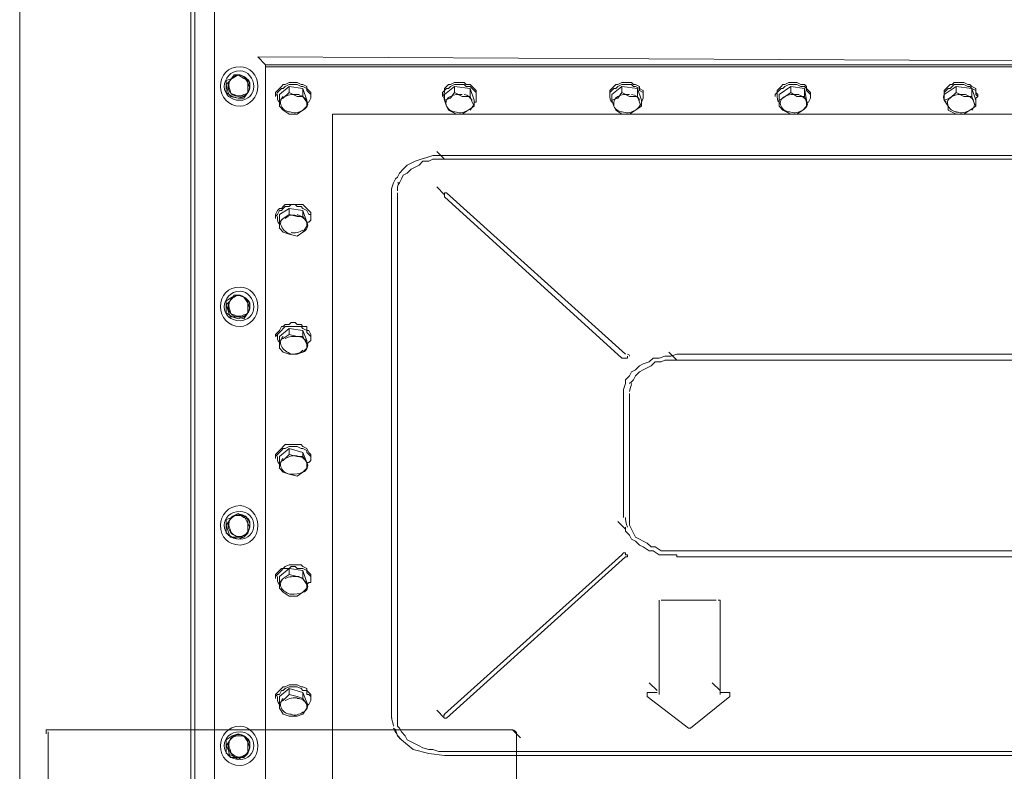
# Model space of a CAD drawing. Header units: millimetres. Extents: x 73192 to 132228, y -91222 to -47989.
# Tile 6 of 24: x 102761 to 103351, y -69917 to -69467. Entities that reach past the tile are written whole.
import ezdxf

# ---------------------------------------------------------------- set-up
doc = ezdxf.new("R2010")
doc.units = ezdxf.units.MM
doc.layers.add('koty', color=253, linetype='Continuous', lineweight=9)
doc.layers.add('NS_tenka', color=253, linetype='Continuous', lineweight=9)
doc.layers.get('koty').off()

# ---------------------------------------------------------------- blocks, each defined once
blk = doc.blocks.new('A$C1bc6cde3')
at = {"layer": 'NS_tenka', "linetype": 'Continuous', "lineweight": 20}
for points in [[(116.66, 179.71), (115.49, 179.71), (104.88, 179.71), (104.88, 1750.56)], [(116.66, 1207.3), (116.66, 157.32), (116.66, 157.32)], [(104.88, 124.32), (102.52, 124.32), (102.52, 1182.56)], [(15.32, 193.85), (9.43, 197.39), (4.71, 202.1), (2.36, 206.81), (0, 210.35), (0, 1097.71)], [(147.3, 679.37), (142.59, 684.08), (1079.44, 679.37), (1074.73, 684.08)], [(147.3, 678.19), (147.3, 679.37), (1079.44, 679.37), (1079.44, 678.19)], [(168.52, 679.37), (168.52, 679.37), (163.8, 679.37), (159.09, 679.37), (159.09, 679.37)], [(169.69, 679.37), (168.52, 679.37), (168.52, 679.37)], [(258.08, 679.37), (258.08, 679.37), (258.08, 679.37), (262.79, 679.37), (268.68, 679.37), (268.68, 679.37), (268.68, 679.37)], [(368.85, 679.37), (368.85, 679.37), (368.85, 679.37), (362.96, 679.37), (358.24, 679.37), (358.24, 679.37), (358.24, 679.37)], [(467.84, 679.37), (467.84, 679.37), (467.84, 679.37), (463.12, 679.37), (458.41, 679.37), (458.41, 679.37), (458.41, 679.37)], [(558.58, 679.37), (558.58, 679.37), (557.4, 679.37)], [(568, 679.37), (568, 679.37), (568, 679.37), (563.29, 679.37), (558.58, 679.37)], [(131.98, 673.47), (128.45, 673.47), (126.09, 669.94), (123.74, 667.58), (124.91, 662.87), (126.09, 660.51), (130.81, 659.33)], [(134.34, 671.12), (130.81, 673.47), (127.27, 671.12)], [(136.7, 668.76), (134.34, 672.29), (131.98, 673.47)], [(147.3, 678.19), (147.3, 212.71), (1079.44, 212.71), (1079.44, 678.19)], [(127.27, 671.12), (123.74, 669.94), (123.74, 666.4), (123.74, 662.87), (127.27, 660.51)], [(136.7, 666.4), (136.7, 669.94), (134.34, 671.12)], [(136.7, 662.87), (137.88, 665.22), (136.7, 668.76)], [(153.2, 661.69), (153.2, 662.87), (154.37, 664.05), (155.55, 665.22), (156.73, 666.4), (157.91, 667.58), (159.09, 667.58), (161.45, 668.76), (162.62, 668.76), (164.98, 668.76), (166.16, 668.76), (168.52, 667.58), (169.69, 667.58), (172.05, 666.4), (172.05, 665.22), (173.23, 664.05), (174.41, 662.87), (174.41, 661.69)], [(153.2, 660.51), (154.37, 662.87), (155.55, 664.05), (156.73, 665.22), (157.91, 665.22), (159.09, 666.4), (161.45, 667.58), (162.62, 667.58), (164.98, 667.58), (166.16, 667.58), (168.52, 666.4), (169.69, 666.4), (172.05, 665.22), (172.05, 664.05), (173.23, 662.87), (174.41, 661.69), (174.41, 660.51), (174.41, 659.33), (173.23, 656.98), (172.05, 656.98)], [(253.36, 661.69), (253.36, 662.87), (254.54, 664.05), (254.54, 665.22), (255.72, 666.4), (256.9, 667.58), (258.08, 667.58), (260.43, 668.76), (262.79, 668.76), (263.97, 668.76), (266.33, 668.76), (267.5, 667.58), (269.86, 667.58), (271.04, 666.4), (272.22, 665.22), (273.4, 664.05), (273.4, 662.87), (273.4, 661.69)], [(253.36, 660.51), (254.54, 662.87), (254.54, 664.05), (255.72, 665.22), (256.9, 665.22), (258.08, 666.4), (260.43, 667.58), (262.79, 667.58), (263.97, 667.58), (266.33, 667.58), (267.5, 666.4), (269.86, 666.4), (271.04, 665.22), (272.22, 664.05), (273.4, 662.87), (273.4, 661.69), (273.4, 660.51), (273.4, 659.33), (273.4, 656.98), (272.22, 656.98)], [(353.53, 661.69), (353.53, 662.87), (353.53, 664.05), (354.71, 665.22), (355.89, 666.4), (357.06, 667.58), (358.24, 667.58), (360.6, 668.76), (362.96, 668.76), (364.14, 668.76), (366.49, 668.76), (367.67, 667.58), (368.85, 667.58), (371.21, 666.4), (371.21, 665.22), (373.56, 664.05), (373.56, 662.87), (373.56, 661.69)], [(353.53, 660.51), (353.53, 662.87), (354.71, 664.05), (355.89, 665.22), (357.06, 665.22), (358.24, 666.4), (360.6, 667.58), (362.96, 667.58), (364.14, 667.58), (366.49, 667.58), (367.67, 666.4), (368.85, 666.4), (371.21, 665.22), (371.21, 664.05), (373.56, 662.87), (373.56, 661.69), (373.56, 660.51), (373.56, 659.33), (372.38, 656.98)], [(452.52, 661.69), (453.7, 662.87), (453.7, 664.05), (454.87, 665.22), (456.05, 666.4), (457.23, 667.58), (458.41, 667.58), (460.77, 668.76), (461.94, 668.76), (464.3, 668.76), (465.48, 668.76), (467.84, 667.58), (470.19, 667.58), (471.37, 666.4), (471.37, 665.22), (472.55, 664.05), (473.73, 662.87), (473.73, 661.69)], [(453.7, 660.51), (453.7, 662.87), (454.87, 664.05), (456.05, 665.22), (457.23, 665.22), (458.41, 666.4), (460.77, 667.58), (461.94, 667.58), (464.3, 667.58), (465.48, 667.58), (467.84, 666.4), (470.19, 666.4), (471.37, 665.22), (471.37, 664.05), (472.55, 662.87), (473.73, 661.69), (473.73, 660.51), (473.73, 659.33), (472.55, 656.98), (471.37, 656.98)], [(553.86, 661.69), (553.86, 662.87), (553.86, 664.05), (555.04, 665.22), (556.22, 666.4), (557.4, 667.58), (558.58, 667.58), (559.75, 668.76), (562.11, 668.76), (564.47, 668.76), (565.65, 668.76), (568, 667.58), (569.18, 667.58), (570.36, 666.4), (572.72, 665.22), (572.72, 664.05), (572.72, 662.87), (573.9, 661.69)], [(553.86, 660.51), (553.86, 662.87), (555.04, 664.05), (556.22, 665.22), (557.4, 665.22), (558.58, 666.4), (559.75, 667.58), (562.11, 667.58), (564.47, 667.58), (565.65, 667.58), (568, 666.4), (569.18, 666.4), (570.36, 665.22), (572.72, 664.05), (572.72, 662.87), (572.72, 661.69), (573.9, 660.51), (572.72, 659.33), (572.72, 656.98)], [(130.81, 659.33), (134.34, 659.33), (136.7, 662.87)], [(134.34, 660.51), (136.7, 662.87), (136.7, 666.4)], [(153.2, 661.69), (153.2, 660.51), (153.2, 660.51)], [(161.45, 666.4), (169.69, 665.22), (169.69, 660.51), (166.16, 660.51)], [(166.16, 660.51), (161.45, 662.87), (161.45, 662.87)], [(169.69, 665.22), (172.05, 658.15), (172.05, 654.62), (172.05, 656.98)], [(174.41, 660.51), (174.41, 661.69), (174.41, 661.69)], [(253.36, 661.69), (253.36, 660.51), (253.36, 660.51)], [(260.43, 666.4), (269.86, 665.22), (269.86, 660.51), (265.15, 660.51)], [(265.15, 660.51), (260.43, 662.87), (260.43, 662.87)], [(269.86, 665.22), (272.22, 658.15), (272.22, 654.62), (271.04, 656.98)], [(273.4, 660.51), (273.4, 661.69), (273.4, 661.69)], [(353.53, 661.69), (353.53, 660.51), (353.53, 660.51)], [(360.6, 666.4), (370.03, 665.22), (370.03, 660.51), (365.31, 660.51)], [(365.31, 660.51), (360.6, 662.87), (360.6, 662.87)], [(370.03, 665.22), (372.38, 658.15), (372.38, 654.62), (371.21, 656.98)], [(373.56, 660.51), (373.56, 661.69), (373.56, 661.69)], [(452.52, 661.69), (452.52, 660.51), (452.52, 660.51)], [(461.94, 666.4), (470.19, 665.22), (470.19, 660.51), (465.48, 660.51)], [(465.48, 660.51), (461.94, 662.87), (461.94, 662.87)], [(470.19, 665.22), (471.37, 658.15), (471.37, 654.62), (471.37, 656.98)], [(473.73, 660.51), (473.73, 661.69), (473.73, 661.69)], [(553.86, 661.69), (553.86, 660.51), (553.86, 660.51)], [(560.93, 666.4), (570.36, 665.22), (570.36, 660.51), (565.65, 660.51)], [(565.65, 660.51), (560.93, 662.87), (560.93, 662.87)], [(570.36, 665.22), (572.72, 658.15), (572.72, 654.62), (571.54, 656.98)], [(573.9, 660.51), (573.9, 661.69), (573.9, 661.69)], [(127.27, 660.51), (130.81, 659.33), (134.34, 660.51)], [(155.55, 658.15), (155.55, 654.62), (155.55, 654.62)], [(172.05, 656.98), (169.69, 660.51), (169.69, 660.51)], [(254.54, 658.15), (255.72, 654.62), (255.72, 654.62)], [(271.04, 656.98), (269.86, 660.51), (269.86, 660.51)], [(354.71, 658.15), (355.89, 654.62), (355.89, 654.62)], [(371.21, 656.98), (370.03, 660.51), (370.03, 660.51)], [(454.87, 658.15), (454.87, 654.62), (454.87, 654.62)], [(471.37, 656.98), (470.19, 660.51), (470.19, 660.51)], [(553.86, 658.15), (556.22, 654.62), (556.22, 654.62)], [(571.54, 656.98), (570.36, 660.51), (570.36, 660.51)], [(155.55, 654.62), (157.91, 652.26), (161.45, 649.9), (166.16, 649.9), (169.69, 652.26)], [(169.69, 652.26), (172.05, 654.62), (172.05, 654.62)], [(255.72, 654.62), (256.9, 652.26), (261.61, 649.9), (265.15, 649.9), (268.68, 652.26)], [(268.68, 652.26), (272.22, 654.62), (272.22, 654.62)], [(355.89, 654.62), (357.06, 652.26), (360.6, 649.9), (365.31, 649.9), (368.85, 652.26)], [(368.85, 652.26), (372.38, 654.62), (372.38, 654.62)], [(454.87, 654.62), (457.23, 652.26), (461.94, 649.9), (465.48, 649.9), (469.02, 652.26)], [(469.02, 652.26), (471.37, 654.62), (471.37, 654.62)], [(556.22, 654.62), (556.22, 652.26), (560.93, 649.9), (565.65, 649.9), (569.18, 652.26)], [(569.18, 652.26), (572.72, 654.62), (572.72, 654.62)], [(254.54, 622.8), (249.83, 627.51), (249.83, 627.51)], [(972.21, 625.16), (254.54, 625.16), (251.01, 625.16), (247.47, 625.16), (243.94, 623.98), (240.4, 622.8), (236.86, 621.62), (234.51, 620.44), (232.15, 619.27), (229.79, 616.91), (227.44, 614.55), (226.26, 612.19), (225.08, 611.02), (223.9, 608.66), (222.72, 605.12), (222.72, 602.77), (222.72, 288.13)], [(226.26, 608.66), (227.44, 608.66), (228.62, 611.02), (229.79, 613.37), (232.15, 614.55), (234.51, 616.91), (236.86, 618.09), (239.22, 619.27), (241.58, 621.62), (245.11, 621.62), (247.47, 622.8), (251.01, 622.8), (254.54, 622.8)], [(254.54, 622.8), (972.21, 622.8), (972.21, 622.8)], [(226.26, 602.77), (226.26, 288.13), (226.26, 285.77), (226.26, 283.41), (227.44, 282.23), (228.62, 279.88), (230.97, 277.52), (232.15, 275.16), (234.51, 273.99), (236.86, 272.81), (239.22, 271.63), (241.58, 270.45), (245.11, 269.27), (247.47, 269.27), (251.01, 268.09), (254.54, 268.09), (972.21, 268.09)], [(254.54, 601.59), (249.83, 606.3), (249.83, 606.3)], [(254.54, 601.59), (254.54, 602.77), (254.54, 602.77), (255.72, 602.77), (255.72, 602.77)], [(255.72, 602.77), (362.96, 506.14), (362.96, 506.14)], [(254.54, 601.59), (254.54, 600.41), (254.54, 600.41)], [(254.54, 600.41), (360.6, 503.78), (360.6, 503.78)], [(153.2, 588.63), (154.37, 589.8), (155.55, 592.16), (156.73, 592.16), (157.91, 593.34), (159.09, 594.52), (161.45, 594.52), (162.62, 595.7), (164.98, 595.7), (166.16, 594.52), (168.52, 594.52), (169.69, 593.34), (172.05, 592.16), (172.05, 592.16), (173.23, 589.8), (174.41, 589.8), (174.41, 587.45), (174.41, 586.27), (173.23, 585.09), (172.05, 585.09)], [(153.2, 589.8), (153.2, 589.8), (154.37, 592.16), (155.55, 593.34), (156.73, 593.34), (157.91, 594.52), (159.09, 595.7), (161.45, 595.7), (162.62, 595.7), (164.98, 595.7), (166.16, 595.7), (168.52, 595.7), (169.69, 595.7), (172.05, 593.34), (172.05, 593.34), (173.23, 592.16), (174.41, 590.98), (174.41, 589.8)], [(161.45, 593.34), (169.69, 592.16), (169.69, 588.63), (166.16, 588.63)], [(169.69, 592.16), (172.05, 585.09), (172.05, 582.73), (172.05, 585.09)], [(153.2, 589.8), (153.2, 587.45), (153.2, 587.45)], [(155.55, 585.09), (155.55, 581.56), (155.55, 581.56)], [(166.16, 588.63), (161.45, 589.8), (161.45, 589.8)], [(172.05, 585.09), (169.69, 588.63), (169.69, 588.63)], [(174.41, 587.45), (174.41, 589.8), (174.41, 589.8)], [(155.55, 581.56), (157.91, 579.2), (161.45, 578.02), (166.16, 576.84), (169.69, 579.2)], [(169.69, 579.2), (172.05, 582.73), (172.05, 582.73)], [(131.98, 541.49), (128.45, 541.49), (126.09, 537.95), (123.74, 535.6), (124.91, 532.06), (126.09, 528.53), (130.81, 528.53)], [(127.27, 540.31), (123.74, 537.95), (123.74, 534.42), (123.74, 530.88), (127.27, 528.53)], [(134.34, 540.31), (130.81, 541.49), (127.27, 540.31)], [(136.7, 530.88), (137.88, 533.24), (136.7, 536.78), (134.34, 540.31), (131.98, 541.49)], [(136.7, 534.42), (136.7, 537.95), (134.34, 540.31)], [(130.81, 528.53), (134.34, 527.35), (136.7, 530.88)], [(134.34, 528.53), (136.7, 530.88), (136.7, 534.42)], [(127.27, 528.53), (130.81, 527.35), (134.34, 528.53)], [(153.2, 516.74), (153.2, 517.92), (154.37, 519.1), (155.55, 520.28), (156.73, 522.63), (157.91, 522.63), (159.09, 523.81), (161.45, 523.81), (162.62, 524.99), (164.98, 524.99), (166.16, 523.81), (168.52, 523.81), (169.69, 522.63), (172.05, 522.63), (172.05, 520.28), (173.23, 520.28), (174.41, 517.92), (174.41, 516.74)], [(153.2, 516.74), (154.37, 517.92), (155.55, 519.1), (156.73, 520.28), (157.91, 521.46), (159.09, 522.63), (161.45, 522.63), (162.62, 522.63), (164.98, 522.63), (166.16, 522.63), (168.52, 522.63), (169.69, 521.46), (172.05, 520.28), (172.05, 519.1), (173.23, 517.92), (174.41, 516.74), (174.41, 515.56), (174.41, 514.39), (173.23, 513.21), (172.05, 512.03)], [(161.45, 521.46), (169.69, 520.28), (169.69, 516.74), (166.16, 516.74)], [(169.69, 520.28), (172.05, 514.39), (172.05, 509.67), (172.05, 512.03)], [(155.55, 514.39), (155.55, 509.67), (155.55, 509.67)], [(166.16, 516.74), (161.45, 517.92), (161.45, 517.92)], [(172.05, 512.03), (169.69, 516.74), (169.69, 516.74)], [(155.55, 509.67), (157.91, 507.31), (161.45, 506.14), (166.16, 506.14), (169.69, 507.31)], [(169.69, 507.31), (172.05, 509.67), (172.05, 509.67)], [(393.6, 502.6), (388.88, 507.31), (388.88, 507.31)], [(360.6, 503.78), (362.96, 503.78), (364.14, 503.78)], [(361.78, 482.57), (361.78, 484.92), (362.96, 488.46), (362.96, 490.82), (365.31, 493.17), (366.49, 495.53), (368.85, 496.71), (371.21, 499.07), (373.56, 500.24), (377.1, 501.42), (379.45, 503.78), (382.99, 503.78), (386.53, 504.96), (390.06, 504.96), (393.6, 506.14), (833.15, 506.14)], [(364.14, 503.78), (364.14, 504.96), (364.14, 504.96)], [(365.31, 488.46), (366.49, 489.64), (367.67, 490.82), (368.85, 493.17), (371.21, 495.53), (373.56, 496.71), (375.92, 497.89), (378.28, 499.07), (380.63, 501.42), (384.17, 501.42), (386.53, 502.6), (390.06, 502.6), (393.6, 502.6)], [(393.6, 502.6), (833.15, 502.6), (833.15, 502.6)], [(361.78, 408.33), (361.78, 482.57), (361.78, 482.57)], [(833.15, 388.29), (393.6, 388.29), (390.06, 388.29), (386.53, 388.29), (384.17, 388.29), (380.63, 390.65), (378.28, 390.65), (375.92, 393.01), (373.56, 394.19), (371.21, 395.36), (368.85, 396.54), (367.67, 398.9), (366.49, 401.26), (365.31, 403.61), (365.31, 405.97), (365.31, 408.33), (365.31, 482.57)], [(153.2, 444.86), (153.2, 446.04), (154.37, 447.21), (155.55, 448.39), (156.73, 449.57), (157.91, 450.75), (159.09, 451.93), (161.45, 451.93), (162.62, 451.93), (164.98, 451.93), (166.16, 451.93), (168.52, 451.93), (169.69, 450.75), (172.05, 449.57), (172.05, 449.57), (173.23, 447.21), (174.41, 446.04), (174.41, 444.86)], [(153.2, 444.86), (154.37, 446.04), (155.55, 447.21), (156.73, 448.39), (157.91, 449.57), (159.09, 449.57), (161.45, 450.75), (162.62, 450.75), (164.98, 450.75), (166.16, 450.75), (168.52, 449.57), (169.69, 449.57), (172.05, 448.39), (172.05, 447.21), (173.23, 446.04), (174.41, 444.86), (174.41, 443.68), (174.41, 442.5), (173.23, 441.32), (172.05, 441.32)], [(161.45, 449.57), (169.69, 447.21), (169.69, 444.86), (166.16, 444.86)], [(153.2, 444.86), (153.2, 443.68), (153.2, 443.68)], [(166.16, 444.86), (161.45, 446.04), (161.45, 446.04)], [(169.69, 447.21), (172.05, 441.32), (172.05, 437.79), (172.05, 441.32)], [(172.05, 441.32), (169.69, 444.86), (169.69, 444.86)], [(174.41, 443.68), (174.41, 444.86), (174.41, 444.86)], [(155.55, 441.32), (155.55, 437.79), (155.55, 437.79)], [(155.55, 437.79), (157.91, 435.43), (161.45, 434.25), (166.16, 433.07), (169.69, 435.43)], [(169.69, 435.43), (172.05, 437.79), (172.05, 437.79)], [(131.98, 409.5), (128.45, 409.5), (126.09, 407.15), (123.74, 403.61), (124.91, 400.08)], [(127.27, 408.33), (123.74, 407.15), (123.74, 403.61), (123.74, 398.9), (127.27, 396.54)], [(134.34, 408.33), (130.81, 410.68), (127.27, 408.33)], [(136.7, 398.9), (137.88, 402.43), (136.7, 404.79), (134.34, 409.5), (131.98, 409.5)], [(136.7, 403.61), (136.7, 407.15), (134.34, 408.33)], [(134.34, 396.54), (136.7, 398.9), (136.7, 403.61)], [(362.96, 401.26), (358.24, 405.97), (358.24, 405.97)], [(362.96, 402.43), (362.96, 401.26), (362.96, 401.26)], [(362.96, 401.26), (362.96, 400.08), (365.31, 397.72), (366.49, 395.36), (368.85, 394.19), (371.21, 391.83), (373.56, 390.65), (377.1, 388.29), (379.45, 388.29), (382.99, 385.94), (386.53, 385.94), (390.06, 385.94), (393.6, 385.94), (393.6, 384.76)], [(124.91, 400.08), (126.09, 396.54), (130.81, 396.54)], [(127.27, 396.54), (130.81, 395.36), (134.34, 396.54)], [(130.81, 396.54), (134.34, 396.54), (136.7, 398.9)], [(254.54, 290.48), (360.6, 385.94), (361.78, 387.11), (362.96, 387.11), (362.96, 385.94), (364.14, 385.94), (364.14, 385.94)], [(255.72, 288.13), (362.96, 384.76), (362.96, 384.76)], [(362.96, 384.76), (364.14, 384.76), (364.14, 384.76)], [(364.14, 384.76), (364.14, 385.94), (364.14, 385.94)], [(393.6, 384.76), (833.15, 384.76), (833.15, 384.76)], [(153.2, 372.97), (153.2, 374.15), (154.37, 375.33), (155.55, 376.51), (156.73, 377.69), (157.91, 377.69), (159.09, 378.87), (161.45, 380.04), (162.62, 380.04), (164.98, 380.04), (166.16, 380.04), (168.52, 380.04), (169.69, 378.87), (172.05, 377.69), (172.05, 376.51), (173.23, 375.33), (174.41, 374.15), (174.41, 372.97)], [(153.2, 372.97), (154.37, 374.15), (155.55, 375.33), (156.73, 376.51), (157.91, 377.69), (159.09, 377.69), (161.45, 377.69), (162.62, 378.87), (164.98, 378.87), (166.16, 377.69), (168.52, 377.69), (169.69, 377.69), (172.05, 376.51), (172.05, 375.33), (173.23, 374.15), (174.41, 372.97), (174.41, 371.79), (174.41, 369.44), (173.23, 369.44), (172.05, 368.26)], [(161.45, 377.69), (169.69, 376.51), (169.69, 371.79), (166.16, 372.97)], [(153.2, 372.97), (153.2, 371.79), (153.2, 371.79)], [(166.16, 372.97), (161.45, 374.15), (161.45, 374.15)], [(169.69, 376.51), (172.05, 369.44), (172.05, 365.9), (172.05, 368.26)], [(172.05, 368.26), (169.69, 371.79), (169.69, 371.79)], [(174.41, 371.79), (174.41, 372.97), (174.41, 372.97)], [(155.55, 369.44), (155.55, 365.9), (155.55, 365.9)], [(155.55, 365.9), (157.91, 363.55), (161.45, 361.19), (166.16, 361.19), (169.69, 363.55)], [(169.69, 363.55), (172.05, 365.9), (172.05, 365.9)], [(382.99, 358.83), (382.99, 357.65), (382.99, 357.65)], [(382.99, 302.27), (382.99, 357.65), (382.99, 357.65)], [(384.17, 358.83), (417.16, 358.83), (417.16, 358.83)], [(419.52, 358.83), (419.52, 357.65), (419.52, 357.65)], [(419.52, 357.65), (419.52, 302.27), (419.52, 302.27)], [(153.2, 301.09), (153.2, 302.27), (154.37, 303.45), (155.55, 304.62), (156.73, 305.8), (157.91, 306.98), (159.09, 306.98), (161.45, 308.16), (162.62, 308.16), (164.98, 308.16), (166.16, 308.16), (168.52, 306.98), (169.69, 306.98), (172.05, 305.8), (172.05, 304.62), (173.23, 303.45), (174.41, 302.27), (174.41, 301.09)], [(153.2, 301.09), (154.37, 302.27), (155.55, 302.27), (156.73, 304.62), (157.91, 304.62), (159.09, 305.8), (161.45, 306.98), (162.62, 306.98), (164.98, 306.98), (166.16, 306.98), (168.52, 305.8), (169.69, 304.62), (172.05, 304.62), (172.05, 302.27), (173.23, 302.27), (174.41, 301.09), (174.41, 298.73), (174.41, 298.73), (173.23, 296.38), (172.05, 296.38)], [(381.81, 304.62), (377.1, 309.34), (377.1, 309.34)], [(419.52, 304.62), (414.81, 309.34), (414.81, 309.34)], [(153.2, 301.09), (153.2, 299.91), (153.2, 299.91)], [(161.45, 305.8), (169.69, 303.45), (169.69, 299.91), (166.16, 301.09)], [(166.16, 301.09), (161.45, 302.27), (161.45, 302.27)], [(169.69, 303.45), (172.05, 297.55), (172.05, 294.02), (172.05, 296.38)], [(174.41, 299.91), (174.41, 301.09), (174.41, 301.09)], [(375.92, 302.27), (375.92, 303.45), (377.1, 303.45), (377.1, 303.45), (381.81, 303.45)], [(375.92, 302.27), (375.92, 301.09), (375.92, 301.09)], [(375.92, 301.09), (400.67, 282.23), (400.67, 282.23)], [(401.84, 282.23), (425.41, 301.09), (425.41, 301.09)], [(419.52, 303.45), (424.24, 303.45), (425.41, 303.45), (425.41, 303.45), (425.41, 302.27)], [(425.41, 301.09), (425.41, 302.27), (425.41, 302.27)], [(155.55, 297.55), (155.55, 294.02), (155.55, 294.02)], [(172.05, 296.38), (169.69, 299.91), (169.69, 299.91)], [(155.55, 294.02), (157.91, 290.48), (161.45, 289.3), (166.16, 289.3), (169.69, 290.48)], [(169.69, 290.48), (172.05, 294.02), (172.05, 294.02)], [(254.54, 288.13), (249.83, 292.84), (249.83, 292.84)], [(254.54, 288.13), (254.54, 288.13), (255.72, 288.13)], [(127.27, 277.52), (123.74, 275.16), (123.74, 271.63), (123.74, 266.91), (127.27, 265.74)], [(131.98, 277.52), (128.45, 277.52), (126.09, 275.16), (123.74, 271.63), (124.91, 269.27), (126.09, 264.56), (130.81, 264.56)], [(134.34, 277.52), (130.81, 278.7), (127.27, 277.52)], [(136.7, 273.99), (134.34, 277.52), (131.98, 277.52)], [(136.7, 271.63), (136.7, 275.16), (134.34, 277.52)], [(223.9, 282.23), (225.08, 281.06), (226.26, 277.52), (228.62, 275.16), (235.69, 269.27), (245.11, 266.91), (254.54, 265.74)], [(400.67, 282.23), (401.84, 282.23), (401.84, 282.23)], [(134.34, 265.74), (136.7, 266.91), (136.7, 271.63)], [(136.7, 266.91), (137.88, 270.45), (136.7, 273.99)], [(127.27, 265.74), (130.81, 263.38), (134.34, 265.74)], [(130.81, 264.56), (134.34, 264.56), (136.7, 266.91)], [(254.54, 265.74), (972.21, 265.74), (972.21, 265.74)]]:
    blk.add_lwpolyline(points, dxfattribs=at)
for points in [[(159.09, 679.37), (159.09, 679.37)], [(147.3, 678.19), (1079.44, 678.19), (1079.44, 678.19)], [(157.91, 659.33), (155.55, 658.15), (155.55, 661.69), (161.45, 666.4), (161.45, 662.87)], [(258.08, 659.33), (254.54, 658.15), (254.54, 661.69), (260.43, 666.4), (260.43, 662.87)], [(358.24, 659.33), (354.71, 658.15), (354.71, 661.69), (360.6, 666.4), (360.6, 662.87)], [(457.23, 659.33), (454.87, 658.15), (454.87, 661.69), (461.94, 666.4), (461.94, 662.87)], [(557.4, 659.33), (553.86, 658.15), (553.86, 661.69), (560.93, 666.4), (560.93, 662.87)], [(187.37, 240.99), (1039.38, 240.99), (1039.38, 649.9), (187.37, 649.9)], [(157.91, 587.45), (155.55, 585.09), (155.55, 589.8), (161.45, 593.34), (161.45, 589.8)], [(157.91, 515.56), (155.55, 514.39), (155.55, 516.74), (161.45, 521.46), (161.45, 517.92)], [(153.2, 516.74), (153.2, 516.74)], [(174.41, 516.74), (174.41, 516.74)], [(157.91, 442.5), (155.55, 441.32), (155.55, 444.86), (161.45, 449.57), (161.45, 446.04)], [(157.91, 371.79), (155.55, 369.44), (155.55, 372.97), (161.45, 377.69), (161.45, 374.15)], [(157.91, 298.73), (155.55, 297.55), (155.55, 301.09), (161.45, 305.8), (161.45, 302.27)], [(375.92, 301.09), (375.92, 301.09)], [(425.41, 301.09), (425.41, 301.09)], [(223.9, 282.23), (223.9, 282.23)]]:
    blk.add_lwpolyline(points, close=True, dxfattribs=at)
for points in [[(142.59, 666.4), (142.59, 673.47), (137.88, 678.19), (131.98, 678.19), (131.98, 678.19), (124.91, 678.19), (120.2, 673.47), (120.2, 666.4), (120.2, 666.4), (120.2, 660.51), (124.91, 654.62), (131.98, 654.62), (131.98, 654.62), (137.88, 654.62), (142.59, 660.51), (142.59, 666.4)], [(140.23, 666.4), (140.23, 671.12), (136.7, 675.83), (131.98, 675.83), (131.98, 675.83), (126.09, 675.83), (122.56, 671.12), (122.56, 666.4), (122.56, 666.4), (122.56, 661.69), (126.09, 658.15), (131.98, 658.15), (131.98, 658.15), (136.7, 658.15), (140.23, 661.69), (140.23, 666.4)], [(142.59, 534.42), (142.59, 541.49), (137.88, 546.2), (131.98, 546.2), (131.98, 546.2), (124.91, 546.2), (120.2, 541.49), (120.2, 534.42), (120.2, 534.42), (120.2, 528.53), (124.91, 522.63), (131.98, 522.63), (131.98, 522.63), (137.88, 522.63), (142.59, 528.53), (142.59, 534.42)], [(140.23, 534.42), (140.23, 539.13), (136.7, 543.85), (131.98, 543.85), (131.98, 543.85), (126.09, 543.85), (122.56, 539.13), (122.56, 534.42), (122.56, 534.42), (122.56, 529.7), (126.09, 526.17), (131.98, 526.17), (131.98, 526.17), (136.7, 526.17), (140.23, 529.7), (140.23, 534.42)], [(142.59, 403.61), (142.59, 409.5), (137.88, 415.4), (131.98, 415.4), (131.98, 415.4), (124.91, 415.4), (120.2, 409.5), (120.2, 403.61), (120.2, 403.61), (120.2, 396.54), (124.91, 391.83), (131.98, 391.83), (131.98, 391.83), (137.88, 391.83), (142.59, 396.54), (142.59, 403.61)], [(142.59, 403.61), (142.59, 409.5), (137.88, 415.4), (131.98, 415.4), (131.98, 415.4), (124.91, 415.4), (120.2, 409.5), (120.2, 403.61), (120.2, 403.61), (120.2, 396.54), (124.91, 391.83), (131.98, 391.83), (131.98, 391.83), (137.88, 391.83), (142.59, 396.54), (142.59, 403.61)], [(140.23, 403.61), (140.23, 408.33), (136.7, 411.86), (131.98, 411.86), (131.98, 411.86), (126.09, 411.86), (122.56, 408.33), (122.56, 403.61), (122.56, 403.61), (122.56, 398.9), (126.09, 395.36), (131.98, 395.36), (131.98, 395.36), (136.7, 395.36), (140.23, 398.9), (140.23, 403.61)], [(140.23, 403.61), (140.23, 408.33), (136.7, 411.86), (131.98, 411.86), (131.98, 411.86), (126.09, 411.86), (122.56, 408.33), (122.56, 403.61), (122.56, 403.61), (122.56, 398.9), (126.09, 395.36), (131.98, 395.36), (131.98, 395.36), (136.7, 395.36), (140.23, 398.9), (140.23, 403.61)], [(142.59, 271.63), (142.59, 277.52), (137.88, 283.41), (131.98, 283.41), (131.98, 283.41), (124.91, 283.41), (120.2, 277.52), (120.2, 271.63), (120.2, 271.63), (120.2, 264.56), (124.91, 259.84), (131.98, 259.84), (131.98, 259.84), (137.88, 259.84), (142.59, 264.56), (142.59, 271.63)], [(140.23, 271.63), (140.23, 276.34), (136.7, 279.88), (131.98, 279.88), (131.98, 279.88), (126.09, 279.88), (122.56, 276.34), (122.56, 271.63), (122.56, 271.63), (122.56, 266.91), (126.09, 263.38), (131.98, 263.38), (131.98, 263.38), (136.7, 263.38), (140.23, 266.91), (140.23, 271.63)]]:
    blk.add_open_spline(points, degree=3, knots=[0, 0, 0, 0, 0.0625, 0.0625, 0.0625, 0.062501, 0.125, 0.125, 0.125, 0.125001, 0.1875, 0.1875, 0.1875, 0.187501, 1, 1, 1, 1], dxfattribs=at)
for points in [[(131.98, 673.47), (129.63, 673.47), (127.27, 672.29), (126.09, 669.94)], [(134.34, 672.29), (133.16, 673.47), (129.63, 673.47), (128.45, 672.29)], [(137.88, 668.76), (136.7, 671.12), (134.34, 672.29), (131.98, 673.47)], [(128.45, 672.29), (126.09, 671.12), (124.91, 668.76), (124.91, 666.4)], [(126.09, 669.94), (124.91, 668.76), (124.91, 666.4), (126.09, 664.05)], [(137.88, 666.4), (137.88, 668.76), (136.7, 671.12), (134.34, 672.29)], [(136.7, 662.87), (137.88, 665.22), (137.88, 667.58), (137.88, 668.76)], [(124.91, 666.4), (124.91, 664.05), (126.09, 661.69), (128.45, 661.69)], [(126.09, 664.05), (126.09, 661.69), (128.45, 660.51), (130.81, 660.51)], [(128.45, 661.69), (129.63, 660.51), (133.16, 660.51), (134.34, 661.69)], [(130.81, 660.51), (133.16, 660.51), (135.52, 660.51), (136.7, 662.87)], [(134.34, 661.69), (136.7, 661.69), (137.88, 664.05), (137.88, 666.4)], [(154.37, 661.69), (154.37, 659.33), (154.37, 658.15), (155.55, 656.98)], [(167.34, 661.69), (163.8, 661.69), (161.45, 661.69), (159.09, 660.51)], [(172.05, 658.15), (170.87, 659.33), (168.52, 661.69), (166.16, 661.69)], [(254.54, 661.69), (253.36, 659.33), (254.54, 658.15), (255.72, 656.98)], [(265.15, 661.69), (262.79, 661.69), (260.43, 661.69), (258.08, 660.51)], [(271.04, 658.15), (269.86, 659.33), (268.68, 661.69), (266.33, 661.69)], [(353.53, 661.69), (353.53, 659.33), (353.53, 658.15), (354.71, 656.98)], [(365.31, 661.69), (362.96, 661.69), (360.6, 661.69), (358.24, 660.51)], [(371.21, 658.15), (371.21, 659.33), (368.85, 661.69), (366.49, 661.69)], [(453.7, 661.69), (453.7, 659.33), (453.7, 658.15), (454.87, 656.98)], [(466.66, 661.69), (463.12, 661.69), (460.77, 661.69), (458.41, 660.51)], [(471.37, 658.15), (470.19, 659.33), (467.84, 661.69), (465.48, 661.69)], [(553.86, 661.69), (552.68, 659.33), (553.86, 658.15), (555.04, 656.98)], [(565.65, 661.69), (563.29, 661.69), (560.93, 661.69), (558.58, 660.51)], [(571.54, 658.15), (570.36, 659.33), (568, 661.69), (565.65, 661.69)], [(157.91, 660.51), (156.73, 659.33), (155.55, 656.98), (156.73, 654.62)], [(169.69, 652.26), (172.05, 653.44), (173.23, 655.8), (172.05, 656.98)], [(258.08, 660.51), (255.72, 659.33), (254.54, 656.98), (255.72, 654.62)], [(269.86, 652.26), (271.04, 653.44), (272.22, 655.8), (272.22, 656.98)], [(358.24, 660.51), (355.89, 659.33), (355.89, 656.98), (355.89, 654.62)], [(368.85, 652.26), (371.21, 653.44), (372.38, 655.8), (371.21, 656.98)], [(458.41, 660.51), (456.05, 659.33), (454.87, 656.98), (456.05, 654.62)], [(469.02, 652.26), (471.37, 653.44), (472.55, 655.8), (471.37, 656.98)], [(558.58, 660.51), (556.22, 659.33), (555.04, 656.98), (556.22, 654.62)], [(570.36, 652.26), (571.54, 653.44), (572.72, 655.8), (571.54, 656.98)], [(156.73, 654.62), (157.91, 652.26), (160.27, 651.08), (162.62, 651.08)], [(162.62, 651.08), (164.98, 649.9), (167.34, 651.08), (169.69, 652.26)], [(255.72, 654.62), (256.9, 652.26), (259.25, 651.08), (261.61, 651.08)], [(261.61, 651.08), (263.97, 649.9), (266.33, 651.08), (268.68, 652.26)], [(355.89, 654.62), (357.06, 652.26), (359.42, 651.08), (361.78, 651.08)], [(361.78, 651.08), (364.14, 649.9), (366.49, 651.08), (368.85, 652.26)], [(456.05, 654.62), (457.23, 652.26), (459.59, 651.08), (461.94, 651.08)], [(461.94, 651.08), (464.3, 649.9), (466.66, 651.08), (469.02, 652.26)], [(556.22, 654.62), (557.4, 652.26), (559.75, 651.08), (562.11, 651.08)], [(560.93, 651.08), (564.47, 649.9), (566.83, 651.08), (569.18, 652.26)], [(227.44, 608.66), (226.26, 607.48), (226.26, 605.12), (226.26, 603.95)], [(154.37, 588.63), (154.37, 587.45), (154.37, 585.09), (155.55, 583.91)], [(157.91, 587.45), (156.73, 587.45), (155.55, 583.91), (156.73, 582.73)], [(167.34, 588.63), (163.8, 589.8), (161.45, 589.8), (159.09, 587.45)], [(172.05, 585.09), (170.87, 587.45), (168.52, 588.63), (166.16, 589.8)], [(169.69, 579.2), (172.05, 580.38), (173.23, 582.73), (172.05, 585.09)], [(156.73, 582.73), (157.91, 580.38), (160.27, 578.02), (162.62, 578.02)], [(162.62, 579.2), (164.98, 578.02), (167.34, 579.2), (169.69, 580.38)], [(128.45, 540.31), (126.09, 539.13), (124.91, 536.78), (124.91, 534.42)], [(126.09, 537.95), (124.91, 536.78), (124.91, 534.42), (126.09, 532.06)], [(131.98, 541.49), (129.63, 541.49), (127.27, 540.31), (126.09, 537.95)], [(134.34, 540.31), (133.16, 541.49), (129.63, 541.49), (128.45, 540.31)], [(137.88, 536.78), (136.7, 539.13), (134.34, 540.31), (131.98, 541.49)], [(137.88, 534.42), (137.88, 536.78), (136.7, 539.13), (134.34, 540.31)], [(136.7, 530.88), (137.88, 533.24), (137.88, 535.6), (137.88, 536.78)], [(124.91, 534.42), (124.91, 532.06), (126.09, 529.7), (128.45, 529.7)], [(126.09, 532.06), (126.09, 529.7), (128.45, 528.53), (130.81, 528.53)], [(130.81, 528.53), (133.16, 528.53), (135.52, 528.53), (136.7, 530.88)], [(134.34, 529.7), (136.7, 529.7), (137.88, 532.06), (137.88, 534.42)], [(128.45, 529.7), (129.63, 528.53), (133.16, 528.53), (134.34, 529.7)], [(154.37, 517.92), (154.37, 515.56), (154.37, 514.39), (155.55, 513.21)], [(157.91, 516.74), (156.73, 515.56), (155.55, 513.21), (156.73, 510.85)], [(167.34, 516.74), (163.8, 516.74), (161.45, 516.74), (159.09, 515.56)], [(172.05, 513.21), (170.87, 515.56), (168.52, 516.74), (166.16, 516.74)], [(169.69, 507.31), (172.05, 508.49), (173.23, 510.85), (172.05, 513.21)], [(156.73, 510.85), (157.91, 508.49), (160.27, 507.31), (162.62, 506.14)], [(162.62, 506.14), (164.98, 506.14), (167.34, 506.14), (169.69, 508.49)], [(365.31, 504.96), (365.31, 504.96), (365.31, 506.14), (364.14, 506.14)], [(366.49, 488.46), (366.49, 487.28), (365.31, 484.92), (365.31, 483.75)], [(154.37, 444.86), (154.37, 443.68), (154.37, 441.32), (155.55, 440.14)], [(157.91, 443.68), (156.73, 442.5), (155.55, 440.14), (156.73, 437.79)], [(167.34, 444.86), (163.8, 446.04), (161.45, 444.86), (159.09, 443.68)], [(172.05, 441.32), (170.87, 443.68), (168.52, 444.86), (166.16, 444.86)], [(156.73, 437.79), (157.91, 435.43), (160.27, 434.25), (162.62, 434.25)], [(169.69, 435.43), (172.05, 436.61), (173.23, 438.97), (172.05, 441.32)], [(162.62, 434.25), (164.98, 434.25), (167.34, 434.25), (169.69, 435.43)], [(128.45, 409.5), (126.09, 408.33), (124.91, 405.97), (124.91, 403.61)], [(126.09, 407.15), (124.91, 405.97), (124.91, 402.43), (126.09, 401.26)], [(131.98, 409.5), (129.63, 409.5), (127.27, 409.5), (126.09, 407.15)], [(134.34, 409.5), (133.16, 410.68), (129.63, 410.68), (128.45, 409.5)], [(137.88, 405.97), (136.7, 408.33), (134.34, 409.5), (131.98, 409.5)], [(137.88, 403.61), (137.88, 405.97), (136.7, 408.33), (134.34, 409.5)], [(362.96, 408.33), (362.96, 407.15), (362.96, 404.79), (364.14, 402.43)], [(124.91, 403.61), (124.91, 401.26), (126.09, 398.9), (128.45, 397.72)], [(126.09, 401.26), (126.09, 398.9), (128.45, 397.72), (130.81, 396.54)], [(134.34, 397.72), (136.7, 398.9), (137.88, 401.26), (137.88, 403.61)], [(136.7, 400.08), (137.88, 401.26), (137.88, 403.61), (137.88, 405.97)], [(128.45, 397.72), (129.63, 396.54), (133.16, 396.54), (134.34, 397.72)], [(130.81, 396.54), (133.16, 396.54), (135.52, 397.72), (136.7, 400.08)], [(154.37, 372.97), (154.37, 370.62), (154.37, 369.44), (155.55, 368.26)], [(157.91, 371.79), (156.73, 370.62), (155.55, 368.26), (156.73, 365.9)], [(167.34, 372.97), (163.8, 372.97), (161.45, 372.97), (159.09, 371.79)], [(172.05, 368.26), (170.87, 370.62), (168.52, 372.97), (166.16, 372.97)], [(156.73, 365.9), (157.91, 364.72), (160.27, 362.37), (162.62, 362.37)], [(169.69, 363.55), (172.05, 363.55), (173.23, 367.08), (172.05, 368.26)], [(162.62, 362.37), (164.98, 362.37), (167.34, 362.37), (169.69, 363.55)], [(385.35, 358.83), (384.17, 358.83), (384.17, 358.83), (384.17, 358.83)], [(419.52, 358.83), (419.52, 358.83), (418.34, 358.83), (418.34, 358.83)], [(154.37, 301.09), (154.37, 299.91), (154.37, 297.55), (155.55, 296.38)], [(167.34, 299.91), (163.8, 301.09), (161.45, 299.91), (159.09, 298.73)], [(157.91, 299.91), (156.73, 298.73), (155.55, 296.38), (156.73, 294.02)], [(172.05, 296.38), (170.87, 298.73), (168.52, 299.91), (166.16, 299.91)], [(169.69, 291.66), (172.05, 292.84), (173.23, 295.2), (172.05, 297.55)], [(156.73, 294.02), (157.91, 291.66), (160.27, 290.48), (162.62, 290.48)], [(162.62, 290.48), (164.98, 289.3), (167.34, 290.48), (169.69, 291.66)], [(222.72, 289.3), (222.72, 286.95), (223.9, 284.59), (223.9, 283.41)], [(254.54, 290.48), (254.54, 290.48), (253.36, 289.3), (254.54, 289.3)], [(128.45, 277.52), (126.09, 276.34), (124.91, 273.99), (124.91, 271.63)], [(131.98, 277.52), (129.63, 277.52), (127.27, 277.52), (126.09, 275.16)], [(134.34, 277.52), (133.16, 278.7), (129.63, 278.7), (128.45, 277.52)], [(137.88, 273.99), (136.7, 276.34), (134.34, 277.52), (131.98, 277.52)], [(137.88, 271.63), (137.88, 273.99), (136.7, 276.34), (134.34, 277.52)], [(223.9, 282.23), (225.08, 279.88), (226.26, 277.52), (228.62, 275.16)], [(126.09, 275.16), (124.91, 273.99), (124.91, 270.45), (126.09, 269.27)], [(124.91, 271.63), (124.91, 269.27), (126.09, 266.91), (128.45, 265.74)], [(134.34, 265.74), (136.7, 266.91), (137.88, 269.27), (137.88, 271.63)], [(136.7, 268.09), (137.88, 269.27), (137.88, 271.63), (137.88, 273.99)], [(126.09, 269.27), (126.09, 266.91), (128.45, 265.74), (130.81, 264.56)], [(128.45, 265.74), (129.63, 264.56), (133.16, 264.56), (134.34, 265.74)], [(130.81, 264.56), (133.16, 264.56), (135.52, 265.74), (136.7, 268.09)]]:
    blk.add_open_spline(points, degree=3, dxfattribs=at)

msp = doc.modelspace()

# ---------------------------------------------------------------- linework, layer by layer
at = {"color": 7, "linetype": 'Continuous', "lineweight": 20}
for points in [[(102778.25, -70171.44), (102778.25, -69893.33), (102778.25, -69893.33)], [(102779.43, -69892.15), (103056.36, -69892.15), (103056.36, -69892.15)], [(103056.36, -69892.15), (103061.07, -69896.87), (103061.07, -69896.87)]]:
    msp.add_lwpolyline(points, dxfattribs=at)
msp.add_lwpolyline([(103058.71, -70171.44), (103058.71, -69893.33)], close=True, dxfattribs=at)
msp.add_open_spline([(102779.43, -69892.15), (102778.25, -69892.15), (102778.25, -69892.15), (102777.07, -69892.15), (102777.07, -69892.15), (102777.07, -69893.33), (102777.07, -69893.33), (102777.07, -69894.51)], degree=3, knots=[0, 0, 0, 0, 0.125, 0.125, 0.125, 0.125001, 1, 1, 1, 1], dxfattribs=at)
msp.add_open_spline([(103058.71, -69894.51), (103058.71, -69893.33), (103057.54, -69892.15), (103056.36, -69892.15)], degree=3, dxfattribs=at)
msp.add_open_spline([(103058.71, -69894.51), (103058.71, -69893.33), (103057.54, -69892.15), (103056.36, -69892.15)], degree=3, dxfattribs=at)

# ---------------------------------------------------------------- block references
at = {"layer": 'koty'}
msp.add_blockref('A$C1bc6cde3', (102761.16, -70173.21), dxfattribs=at)

doc.saveas('drawing.dxf')
